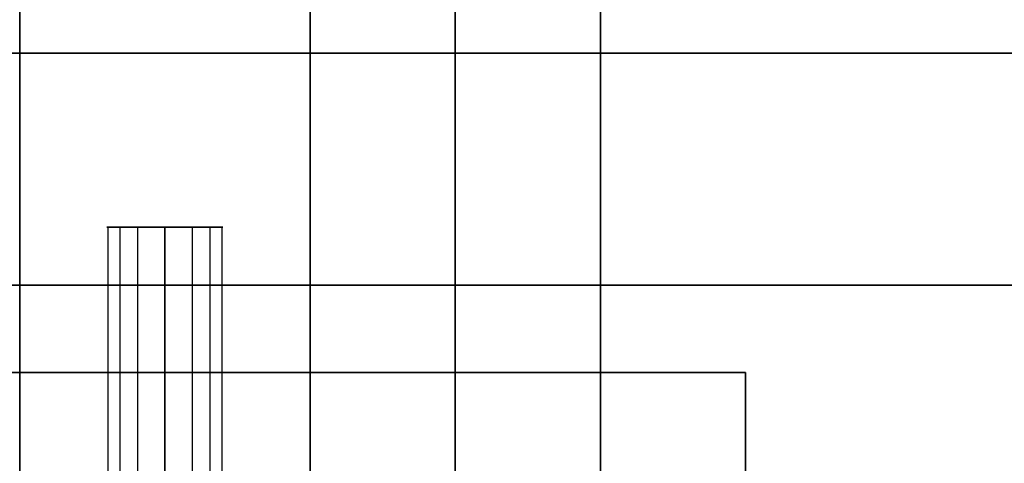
# Model space of a CAD drawing. Header units: millimetres. Extents: x -448 to 1378, y -985 to 990.
# Tile 45 of 117: x 910 to 944, y -603 to -588. Entities that reach past the tile are written whole.
import ezdxf

# ---------------------------------------------------------------- set-up
doc = ezdxf.new("R2010")
doc.units = ezdxf.units.MM
doc.header["$MEASUREMENT"] = 0
for name, color, linetype in [('IGES level 2', 8, 'Continuous'), ('IGES level 23', 8, 'Continuous'), ('IGES level 4', 8, 'Continuous'), ('IGES level 49', 255, 'Continuous')]:
    doc.layers.add(name, color=color, linetype=linetype)

msp = doc.modelspace()

# ---------------------------------------------------------------- linework, layer by layer
at = {"layer": 'IGES level 2'}
for points in [[(920, -985, -20), (920, 0, -20), (920, 985, -20)], [(920, 985, 20), (920, 0, 20), (920, -985, 20)], [(920, -985, 20), (920, 0, 20), (920, 985, 20)], [(920, 985, -20), (920, 0, -20), (920, -985, -20)], [(925, 985, 20), (925, 0, 20), (925, -985, 20)], [(925, -985, -20), (925, 0, -20), (925, 985, -20)], [(930, 985, 20), (930, 0, 20), (930, -985, 20)], [(930, -985, -20), (930, 0, -20), (930, 985, -20)], [(930, -985, -20), (930, 0, -20), (930, 985, -20)], [(930, 985, 20), (930, 0, 20), (930, -985, 20)], [(920, -621.7), (920, -425), (920, -228.3)], [(930, -621.7), (930, -425), (930, -228.3)]]:
    msp.add_open_spline(points, degree=2, dxfattribs=at)
at = {"layer": 'IGES level 23'}
for points in [[(895, -600, -439.7), (915, -600, -439.7), (935, -600, -439.7)], [(935, -600, -429.7), (915, -600, -429.7), (895, -600, -429.7)], [(895, -600, -434.7), (915, -600, -434.7), (935, -600, -434.7)], [(935, -600, -429.7), (915, -600, -429.7), (895, -600, -429.7)], [(935, -600, -439.7), (915, -600, -439.7), (895, -600, -439.7)], [(915, -600, -429.7), (915, -600, -434.7), (915, -600, -439.7)], [(915, -607.7, -429.7), (915, -603.85, -429.7), (915, -600, -429.7)], [(915, -610.7, -439.7), (915, -605.35, -439.7), (915, -600, -439.7)], [(935, -600, -439.7), (935, -625, -439.7), (935, -650, -439.7)], [(935, -650, -429.7), (935, -625, -429.7), (935, -600, -429.7)], [(935, -600, -429.7), (935, -600, -434.7), (935, -600, -439.7)], [(935, -600, -434.7), (935, -625, -434.7), (935, -650, -434.7)], [(935, -600, -439.7), (935, -600, -434.7), (935, -600, -429.7)], [(935, -650, -429.7), (935, -625, -429.7), (935, -600, -429.7)], [(935, -650, -439.7), (935, -625, -439.7), (935, -600, -439.7)]]:
    msp.add_open_spline(points, degree=2, dxfattribs=at)
at = {"layer": 'IGES level 4'}
for points in [[(910, -985, 20), (910, 0, 20), (910, 985, 20)], [(910, 985, -20), (910, 0, -20), (910, -985, -20)], [(910, 985, 20), (910, 0, 20), (910, -985, 20)], [(910, -985, -20), (910, 0, -20), (910, 985, -20)], [(910, -621.7), (910, -425), (910, -228.3)]]:
    msp.add_open_spline(points, degree=2, dxfattribs=at)
at = {"layer": 'IGES level 49'}
for points in [[(1350, -589, -387), (465, -589, -387), (-420, -589, -387), (-406.144, -597, -373.144), (-392.287, -605, -359.287), (465, -605, -359.287), (1322.287, -605, -359.287), (1336.144, -597, -373.144), (1350, -589, -387)], [(-420, -589, -27), (465, -589, -27), (1350, -589, -27), (1336.144, -597, -40.856), (1322.287, -605, -54.713), (465, -605, -54.713), (-392.287, -605, -54.713), (-406.144, -597, -40.856), (-420, -589, -27)]]:
    msp.add_open_spline(points, degree=2, knots=[0, 0, 0, 1, 1, 2, 2, 3, 3, 4, 4, 4], dxfattribs=at)
for points in [[(1350, -589, -27), (465, -589, -27), (-420, -589, -27)], [(-420, -589, -387), (465, -589, -387), (1350, -589, -387)], [(913, -595, -107), (915, -595, -107), (917, -595, -107)], [(913, -595, -307), (915, -595, -307), (917, -595, -307)], [(913.038, -595, -306.61), (913.038, -600, -306.61), (913.038, -605, -306.61)], [(913.038, -595, -106.61), (913.038, -600, -106.61), (913.038, -605, -106.61)], [(913.454, -595, -308.269), (913.454, -600, -308.269), (913.454, -605, -308.269)], [(913.454, -595, -108.269), (913.454, -600, -108.269), (913.454, -605, -108.269)], [(914.057, -595, -305.236), (914.057, -600, -305.236), (914.057, -605, -305.236)], [(914.057, -595, -105.236), (914.057, -600, -105.236), (914.057, -605, -105.236)], [(915, -595, -305), (915, -600, -305), (915, -605, -305)], [(915, -605, -309), (915, -600, -309), (915, -595, -309)], [(915, -595, -105), (915, -600, -105), (915, -605, -105)], [(915, -605, -109), (915, -600, -109), (915, -595, -109)], [(915, -605, -105), (915, -600, -105), (915, -595, -105)], [(915, -595, -109), (915, -600, -109), (915, -605, -109)], [(915, -595, -105), (915, -595, -107), (915, -595, -109)], [(915, -605, -305), (915, -600, -305), (915, -595, -305)], [(915, -595, -309), (915, -600, -309), (915, -605, -309)], [(915, -595, -305), (915, -595, -307), (915, -595, -309)], [(915.943, -595, -105.236), (915.943, -600, -105.236), (915.943, -605, -105.236)], [(915.943, -595, -305.236), (915.943, -600, -305.236), (915.943, -605, -305.236)], [(916.546, -595, -108.269), (916.546, -600, -108.269), (916.546, -605, -108.269)], [(916.546, -595, -308.269), (916.546, -600, -308.269), (916.546, -605, -308.269)], [(916.962, -595, -106.61), (916.962, -600, -106.61), (916.962, -605, -106.61)], [(916.962, -595, -306.61), (916.962, -600, -306.61), (916.962, -605, -306.61)], [(1336.144, -597, -373.144), (465, -597, -373.144), (-406.144, -597, -373.144)], [(-406.144, -597, -40.856), (465, -597, -40.856), (1336.144, -597, -40.856)]]:
    msp.add_open_spline(points, degree=2, dxfattribs=at)
for points, weights, knots in [([(915, -595, -309), (913, -595, -309), (913, -595, -307), (913, -595, -305), (915, -595, -305)], [1, 0.707106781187, 1, 0.707106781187, 1], [-8.283185, -8.283185, -8.283185, -6.712389, -6.712389, -5.141593, -5.141593, -5.141593]), ([(915, -595, -109), (913, -595, -109), (913, -595, -107), (913, -595, -105), (915, -595, -105)], [1, 0.707106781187, 1, 0.707106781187, 1], [-8.283185, -8.283185, -8.283185, -6.712389, -6.712389, -5.141593, -5.141593, -5.141593]), ([(915, -595, -109), (917, -595, -109), (917, -595, -107), (917, -595, -105), (915, -595, -105), (913, -595, -105), (913, -595, -107), (913, -595, -109), (915, -595, -109)], [1, 0.707106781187, 1, 0.707106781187, 1, 0.707106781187, 1, 0.707106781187, 1], [0, 0, 0, 1.570796, 1.570796, 3.141593, 3.141593, 4.712389, 4.712389, 6.283185, 6.283185, 6.283185]), ([(915, -595, -309), (917, -595, -309), (917, -595, -307), (917, -595, -305), (915, -595, -305), (913, -595, -305), (913, -595, -307), (913, -595, -309), (915, -595, -309)], [1, 0.707106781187, 1, 0.707106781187, 1, 0.707106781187, 1, 0.707106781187, 1], [0, 0, 0, 1.570796, 1.570796, 3.141593, 3.141593, 4.712389, 4.712389, 6.283185, 6.283185, 6.283185]), ([(915, -595, -105), (917, -595, -105), (917, -595, -107), (917, -595, -109), (915, -595, -109)], [1, 0.707106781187, 1, 0.707106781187, 1], [-7.283185, -7.283185, -7.283185, -5.712389, -5.712389, -4.141593, -4.141593, -4.141593]), ([(915, -595, -305), (917, -595, -305), (917, -595, -307), (917, -595, -309), (915, -595, -309)], [1, 0.707106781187, 1, 0.707106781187, 1], [-7.283185, -7.283185, -7.283185, -5.712389, -5.712389, -4.141593, -4.141593, -4.141593]), ([(915, -600, -305), (914.499, -600, -305), (914.057, -600, -305.236), (913.223, -600, -305.682), (913.038, -600, -306.61), (912.854, -600, -307.538), (913.454, -600, -308.269), (914.054, -600, -309), (915, -600, -309)], [0.952568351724, 0.946746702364, 1, 0.903989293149, 1, 0.903989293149, 1, 0.903989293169, 0.99999999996], [3.142384, 3.142384, 3.142384, 3.632467, 3.632467, 4.516039, 4.516039, 5.399612, 5.399612, 6.283185, 6.283185, 6.283185]), ([(915, -600, -105), (914.499, -600, -105), (914.057, -600, -105.236), (913.223, -600, -105.682), (913.038, -600, -106.61), (912.854, -600, -107.538), (913.454, -600, -108.269), (914.054, -600, -109), (915, -600, -109)], [0.952568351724, 0.946746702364, 1, 0.903989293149, 1, 0.903989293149, 1, 0.903989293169, 0.99999999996], [3.142384, 3.142384, 3.142384, 3.632467, 3.632467, 4.516039, 4.516039, 5.399612, 5.399612, 6.283185, 6.283185, 6.283185]), ([(915, -600, -109), (915.946, -600, -109), (916.546, -600, -108.269), (917.146, -600, -107.538), (916.962, -600, -106.61), (916.777, -600, -105.682), (915.943, -600, -105.236), (915.501, -600, -105), (915, -600, -105)], [1, 0.903989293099, 1, 0.903989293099, 1, 0.903989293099, 1, 0.94674670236, 0.952568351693], [0, 0, 0, 0.883573, 0.883573, 1.767146, 1.767146, 2.650719, 2.650719, 3.140801, 3.140801, 3.140801]), ([(915, -600, -309), (915.946, -600, -309), (916.546, -600, -308.269), (917.146, -600, -307.538), (916.962, -600, -306.61), (916.777, -600, -305.682), (915.943, -600, -305.236), (915.501, -600, -305), (915, -600, -305)], [1, 0.903989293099, 1, 0.903989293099, 1, 0.903989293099, 1, 0.94674670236, 0.952568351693], [0, 0, 0, 0.883573, 0.883573, 1.767146, 1.767146, 2.650719, 2.650719, 3.140801, 3.140801, 3.140801])]:
    msp.add_rational_spline(points, weights, degree=2, knots=knots, dxfattribs=at)

doc.saveas('drawing.dxf')
